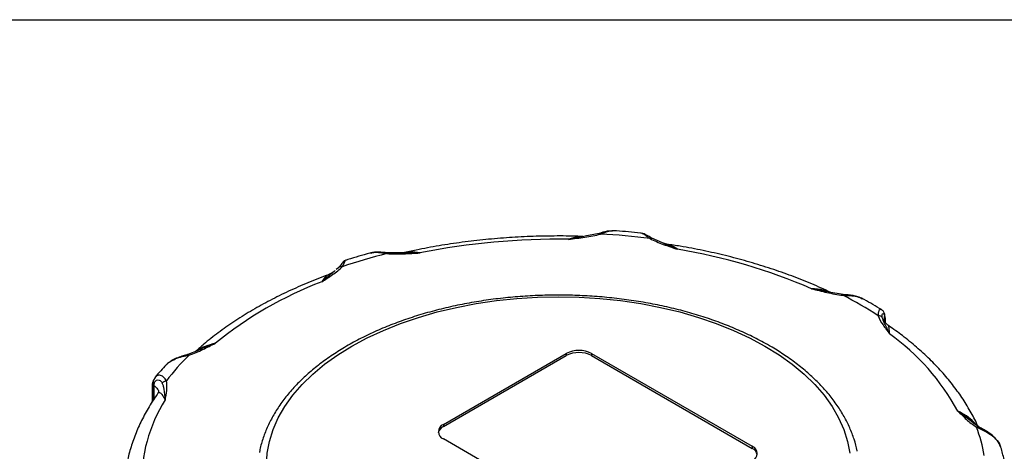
# Model space of a CAD drawing. Header units: inches. Extents: x 0 to 33, y 0 to 25.5.
# Tile 17 of 18: x 25.6 to 30, y 23.6 to 25.5. Entities that reach past the tile are written whole.
import ezdxf

# ---------------------------------------------------------------- set-up
doc = ezdxf.new("R2010")
doc.units = ezdxf.units.IN
doc.header["$LTSCALE"] = 3
doc.header["$MEASUREMENT"] = 0
doc.linetypes.add('SLD-Solid', pattern=[0])
doc.layers.add('SLD-DEFPOINTS', color=7, linetype='Continuous')

# ---------------------------------------------------------------- blocks, each defined once
blk = doc.blocks.new('Block2')
at = {"color": 7, "linetype": 'SLD-Solid', "lineweight": 18}
blk.add_line((33.0003, 25.5003), (0.0003, 25.5003), dxfattribs=at)

msp = doc.modelspace()

# ---------------------------------------------------------------- linework, layer by layer
at = {"color": 7, "linetype": 'SLD-Solid'}
msp.add_line((0.0003, 25.5003), (33.0003, 25.5003), dxfattribs=at)
for p, q in [((28.2364, 24.5687), (28.2316, 24.5681)), ((28.1061, 24.5425), (28.1049, 24.5434)), ((28.1768, 24.5567), (28.1131, 24.5439)), ((28.3656, 24.5557), (28.3667, 24.5557)), ((28.4559, 24.5146), (28.4095, 24.5354)), ((28.4741, 24.5098), (28.4605, 24.5131)), ((27.1689, 24.4695), (27.1722, 24.4704)), ((27.3099, 24.4703), (27.2402, 24.4711)), ((27.0253, 24.4048), (27.0157, 24.3968)), ((29.1836, 24.2994), (29.1141, 24.3125)), ((29.2541, 24.287), (29.1911, 24.2978)), ((29.4328, 24.1701), (29.4369, 24.1808)), ((29.4369, 24.1669), (29.4369, 24.1808)), ((29.4392, 24.1684), (29.4392, 24.1638)), ((29.4404, 24.1623), (29.4404, 24.1723)), ((26.4061, 24.0402), (26.3604, 24.0224)), ((27.4884, 23.7134), (28.0312, 24.0268)), ((27.4884, 23.7037), (28.0312, 24.0171)), ((28.0312, 24.0268), (28.0312, 24.0171)), ((28.1426, 24.0268), (28.8525, 23.617)), ((28.1426, 24.0268), (28.1426, 24.0171)), ((28.1426, 24.0171), (28.8525, 23.6073)), ((26.2742, 23.9847), (26.2695, 23.9814)), ((26.2161, 23.9204), (26.2078, 23.908)), ((26.2179, 23.9213), (26.2153, 23.9186)), ((26.2022, 23.8798), (26.2022, 23.8115)), ((26.2064, 23.8183), (26.2064, 23.8729)), ((26.2106, 23.8858), (26.2106, 23.8252)), ((27.4884, 23.7134), (27.4884, 23.7037)), ((29.8527, 23.7024), (29.8296, 23.7185)), ((28.1982, 23.2393), (27.4884, 23.6491)), ((28.8525, 23.617), (28.8525, 23.6073)), ((29.949, 23.6144), (29.942, 23.6295)), ((29.9436, 23.6272), (29.9487, 23.6143))]:
    msp.add_line(p, q)
at = {"flags": 128}
for points in [[(27.0847, 24.0589), (27.1521, 24.0951), (27.2237, 24.1285), (27.2993, 24.1588), (27.3785, 24.1859), (27.4608, 24.2097), (27.5458, 24.23), (27.6332, 24.2468), (27.7223, 24.2599), (27.8129, 24.2693), (27.9044, 24.275), (27.9964, 24.2769), (28.0884, 24.275), (28.1799, 24.2693), (28.2705, 24.2599), (28.3597, 24.2468), (28.447, 24.23), (28.532, 24.2097), (28.6143, 24.1859), (28.6935, 24.1588), (28.7691, 24.1285), (28.8408, 24.0951), (28.9081, 24.0589), (28.9709, 24.02), (29.0286, 23.9787), (29.0811, 23.935), (29.1281, 23.8893), (29.1693, 23.8418), (29.2045, 23.7927), (29.2336, 23.7423), (29.2563, 23.6908), (29.2727, 23.6385), (29.2825, 23.5857)], [(27.0847, 23.0063), (27.022, 23.0452), (26.9642, 23.0865), (26.9117, 23.1302), (26.8648, 23.1759), (26.8236, 23.2234), (26.7883, 23.2725), (26.7593, 23.3229), (26.7365, 23.3744), (26.7202, 23.4267), (26.7103, 23.4795), (26.707, 23.5326), (26.7103, 23.5857), (26.7202, 23.6385), (26.7365, 23.6908), (26.7593, 23.7423), (26.7883, 23.7927), (26.8236, 23.8418), (26.8648, 23.8893), (26.9117, 23.935), (26.9642, 23.9787), (27.022, 24.02), (27.0847, 24.0589)]]:
    msp.add_lwpolyline(points, dxfattribs=at)
for centre, radius, start, end in [((27.993, 21.4401), 3.0908, 89.1079, 101.3405), ((28.0011, 21.3675), 3.1916, 82.8041, 86.7475), ((28.1071, 21.9817), 2.539, 66.633, 80.5853), ((27.879, 21.9262), 2.6209, 104.1423, 108.6394), ((27.5697, 22.7291), 1.7283, 110.9725, 129.0222), ((28.4411, 22.698), 1.781, 57.0932, 62.9121), ((28.8546, 23.2765), 1.0322, 28.6832, 54.1814), ((27.1062, 23.2648), 1.0574, 134.4482, 142.6873), ((28.0869, 23.9193), 0.121, 62.6097, 117.3903), ((28.0869, 23.9097), 0.121, 62.6097, 117.3903), ((26.8255, 23.4625), 0.6694, 147.6046, 181.7111), ((27.5061, 23.6661), 0.0416, 115.1754, 165.582), ((27.5006, 23.6812), 0.0344, 110.7834, 249.2166), ((29.2092, 23.4602), 0.6777, 9.7993, 20.885), ((28.8403, 23.5848), 0.0344, 290.7834, 69.2166), ((28.8347, 23.5696), 0.0416, 14.418, 64.8246)]:
    msp.add_arc(centre, radius, start, end)
for points, knots in [([(28.224, 24.5672), (28.2188, 24.5668), (28.2054, 24.5657), (28.1879, 24.5602), (28.1771, 24.5569)], [0, 0, 0, 0, 0.3816988, 1, 1, 1, 1]), ([(28.1822, 24.5539), (28.1907, 24.5571), (28.2082, 24.5635), (28.2261, 24.5695), (28.2335, 24.568), (28.2356, 24.5676)], [0, 0, 0, 0, 0.406222, 0.830103, 1, 1, 1, 1]), ([(28.3657, 24.5568), (28.3634, 24.5571), (28.326, 24.5615), (28.2826, 24.5656), (28.2413, 24.5683), (28.2356, 24.5686)], [0, 0, 0, 0, 0.053149, 0.869331, 1, 1, 1, 1]), ([(28.1041, 24.5434), (28.1014, 24.5435), (28.0636, 24.545), (27.9904, 24.5457), (27.8849, 24.544), (27.7797, 24.5386), (27.6751, 24.5299), (27.5715, 24.5179), (27.4692, 24.5024), (27.3816, 24.4865), (27.3292, 24.4746), (27.3095, 24.4701)], [0, 0, 0, 0, 0.010099, 0.140324, 0.27056, 0.400803, 0.531061, 0.661345, 0.791664, 0.922028, 1, 1, 1, 1]), ([(28.0412, 24.5305), (28.0651, 24.5336), (28.089, 24.5365), (28.1365, 24.5436), (28.1602, 24.5477), (28.1822, 24.5539)], [0, 0, 0, 0, 0.5, 0.5, 1, 1, 1, 1]), ([(28.11, 24.5434), (28.0876, 24.5399), (28.0646, 24.5359), (28.0416, 24.5306), (28.0414, 24.5306), (28.0412, 24.5305)], [-0.0017264, -0.0017264, -0.0017264, -0.0017264, 0.1831292, 0.1831292, 0.1848556, 0.1848556, 0.1848556, 0.1848556]), ([(28.1041, 24.5424), (28.0977, 24.5426), (28.0779, 24.5434), (28.056, 24.5357), (28.0412, 24.5305)], [0, 0, 0, 0, 0.323424, 1, 1, 1, 1]), ([(28.1768, 24.5566), (28.177, 24.5567), (28.1778, 24.5572), (28.1797, 24.5565), (28.1813, 24.5548), (28.1822, 24.5539)], [0, 0, 0, 0, 0.144314, 0.572159, 1, 1, 1, 1]), ([(28.4095, 24.5355), (28.401, 24.5403), (28.3879, 24.5478), (28.3739, 24.5549), (28.368, 24.5563), (28.365, 24.557)], [0, 0, 0, 0, 0.474479, 0.730332, 1, 1, 1, 1]), ([(28.3667, 24.5557), (28.3676, 24.5558), (28.3711, 24.5561), (28.3819, 24.5475), (28.3947, 24.5384), (28.4009, 24.534)], [0, 0, 0, 0, 0.129943, 0.57421, 1, 1, 1, 1]), ([(28.4009, 24.534), (28.4022, 24.5346), (28.4049, 24.5359), (28.4079, 24.5362), (28.4092, 24.5354), (28.4096, 24.5352)], [0, 0, 0, 0, 0.417582, 0.834758, 1, 1, 1, 1]), ([(28.4009, 24.534), (28.4185, 24.5241), (28.4387, 24.5159), (28.4801, 24.5007), (28.5014, 24.4937), (28.5224, 24.4865)], [0, 0, 0, 0, 0.5, 0.5, 1, 1, 1, 1]), ([(28.5224, 24.4865), (28.503, 24.495), (28.4792, 24.5054), (28.4573, 24.5142), (28.4533, 24.5158)], [0, 0, 0, 0, 0.816446, 1, 1, 1, 1]), ([(28.5224, 24.4865), (28.5114, 24.4941), (28.4949, 24.5054), (28.4801, 24.5077), (28.4751, 24.5085)], [0, 0, 0, 0, 0.668684, 1, 1, 1, 1]), ([(29.2034, 24.2937), (29.1986, 24.296), (29.1663, 24.3117), (29.1043, 24.3387), (29.0161, 24.3734), (28.9248, 24.4051), (28.8307, 24.4337), (28.7342, 24.4592), (28.6354, 24.4814), (28.549, 24.4982), (28.495, 24.5062), (28.4752, 24.5091)], [0, 0, 0, 0, 0.023123, 0.152212, 0.28124, 0.410201, 0.539094, 0.66792, 0.796683, 0.925391, 1, 1, 1, 1]), ([(27.0492, 24.4332), (27.0487, 24.4334), (27.0477, 24.4338), (27.0432, 24.4264), (27.0345, 24.4156), (27.0289, 24.4086)], [0, 0, 0, 0, 0.238269, 0.504477, 1, 1, 1, 1]), ([(27.0413, 24.4096), (27.0447, 24.415), (27.0515, 24.426), (27.0549, 24.4365), (27.0548, 24.4362), (27.0548, 24.436)], [0, 0, 0, 0, 0.37476, 0.765819, 1, 1, 1, 1]), ([(27.0551, 24.4374), (27.0534, 24.4366), (27.0499, 24.4352), (27.0473, 24.4324), (27.046, 24.431)], [0, 0, 0, 0, 0.50043, 1, 1, 1, 1]), ([(27.1686, 24.4707), (27.167, 24.4703), (27.1325, 24.4612), (27.0944, 24.4501), (27.0587, 24.4384), (27.0545, 24.437)], [0, 0, 0, 0, 0.0413661, 0.8862003, 1, 1, 1, 1]), ([(27.2402, 24.4712), (27.2276, 24.4723), (27.2084, 24.474), (27.1842, 24.4738), (27.1732, 24.4716), (27.1675, 24.4704)], [0, 0, 0, 0, 0.475072, 0.73094, 1, 1, 1, 1]), ([(27.1722, 24.4704), (27.1751, 24.4713), (27.1852, 24.4744), (27.2082, 24.472), (27.2286, 24.4691), (27.2386, 24.4677)], [0, 0, 0, 0, 0.170286, 0.593953, 1, 1, 1, 1]), ([(27.2386, 24.4677), (27.2389, 24.4686), (27.2394, 24.4705), (27.2399, 24.4714), (27.2402, 24.4712), (27.2402, 24.4712)], [0, 0, 0, 0, 0.484083, 0.967696, 1, 1, 1, 1]), ([(27.2386, 24.4677), (27.2628, 24.4657), (27.2876, 24.4659), (27.3365, 24.4676), (27.3609, 24.4692), (27.3853, 24.4705)], [0, 0, 0, 0, 0.5, 0.5, 1, 1, 1, 1]), ([(27.3853, 24.4705), (27.385, 24.4705), (27.3848, 24.4706), (27.3601, 24.4714), (27.3355, 24.4712), (27.3114, 24.4704)], [-0.3731658, -0.3731658, -0.3731658, -0.3731658, -0.3714421, -0.3714421, -0.1865829, -0.1865829, -0.1865829, -0.1865829]), ([(27.3853, 24.4705), (27.3695, 24.4727), (27.3456, 24.476), (27.3238, 24.4718), (27.3163, 24.4704)], [0, 0, 0, 0, 0.656516, 1, 1, 1, 1]), ([(26.9511, 24.3428), (26.9673, 24.3534), (26.9838, 24.3639), (27.015, 24.3857), (27.0298, 24.3971), (27.0413, 24.4096)], [0, 0, 0, 0, 0.5, 0.5, 1, 1, 1, 1]), ([(27.0107, 24.3927), (27.0042, 24.3873), (26.9859, 24.3721), (26.9647, 24.3543), (26.9511, 24.3428)], [0, 0, 0, 0, 0.357379, 1, 1, 1, 1]), ([(27.0111, 24.3922), (27.0067, 24.3887), (26.9976, 24.3815), (26.9862, 24.3765), (26.9803, 24.374)], [0, 0, 0, 0, 0.4834711, 1, 1, 1, 1]), ([(27.0253, 24.4048), (27.026, 24.406), (27.027, 24.4075), (27.0287, 24.4083), (27.029, 24.4085)], [0, 0, 0, 0, 0.774666, 1, 1, 1, 1]), ([(27.029, 24.4085), (27.0299, 24.409), (27.0319, 24.4103), (27.0362, 24.4108), (27.0396, 24.41), (27.0413, 24.4096)], [0, 0, 0, 0, 0.261616, 0.63081, 1, 1, 1, 1]), ([(26.98, 24.3738), (26.9757, 24.3722), (26.9412, 24.3598), (26.8787, 24.3345), (26.794, 24.2968), (26.713, 24.2561), (26.6358, 24.2128), (26.5627, 24.1669), (26.494, 24.1184), (26.4379, 24.0748), (26.4068, 24.0465), (26.3952, 24.036)], [0, 0, 0, 0, 0.0184902, 0.147518, 0.2766368, 0.4058404, 0.5351213, 0.664464, 0.7938428, 0.9232026, 1, 1, 1, 1]), ([(26.9801, 24.3734), (26.9765, 24.3715), (26.9674, 24.3667), (26.9572, 24.3518), (26.9511, 24.3428)], [0, 0, 0, 0, 0.396405, 1, 1, 1, 1]), ([(29.1141, 24.3125), (29.1366, 24.3068), (29.1589, 24.301), (29.2046, 24.2907), (29.228, 24.286), (29.2521, 24.2836)], [0, 0, 0, 0, 0.5, 0.5, 1, 1, 1, 1]), ([(29.1915, 24.2978), (29.1833, 24.3009), (29.1588, 24.3101), (29.1319, 24.3115), (29.1141, 24.3125)], [0, 0, 0, 0, 0.337935, 1, 1, 1, 1]), ([(28.9278, 24.0609), (28.9166, 24.0672), (28.8842, 24.0855), (28.8276, 24.1138), (28.757, 24.1448), (28.6831, 24.1729), (28.6061, 24.1981), (28.5266, 24.2202), (28.4448, 24.2392), (28.361, 24.2549), (28.2757, 24.2674), (28.1892, 24.2765), (28.1018, 24.2823), (28.014, 24.2846), (27.9261, 24.2836), (27.8385, 24.2792), (27.7516, 24.2714), (27.6658, 24.2603), (27.5814, 24.2459), (27.4987, 24.2282), (27.4182, 24.2073), (27.3402, 24.1834), (27.2651, 24.1564), (27.1931, 24.1266), (27.1245, 24.0939), (27.0597, 24.0586), (26.999, 24.0208), (26.9427, 23.9805), (26.8909, 23.9381), (26.844, 23.8936), (26.8022, 23.8472), (26.7658, 23.7993), (26.7349, 23.7499), (26.7095, 23.6994), (26.6905, 23.648), (26.6795, 23.6111), (26.6767, 23.5913), (26.6764, 23.589)], [0, 0, 0, 0, 0.015725, 0.045517, 0.0753, 0.105073, 0.134831, 0.164577, 0.19431, 0.224031, 0.253743, 0.283448, 0.313148, 0.342844, 0.37254, 0.402237, 0.431937, 0.461642, 0.491355, 0.521078, 0.550813, 0.580562, 0.610327, 0.640109, 0.669909, 0.699726, 0.729557, 0.759398, 0.789235, 0.819054, 0.848833, 0.878544, 0.90816, 0.937648, 0.96699, 0.996176, 1, 1, 1, 1]), ([(29.2541, 24.2869), (29.2541, 24.287), (29.2538, 24.2873), (29.2531, 24.2863), (29.2524, 24.2845), (29.2521, 24.2836)], [0, 0, 0, 0, 0.087456, 0.54373, 1, 1, 1, 1]), ([(29.2521, 24.2836), (29.2628, 24.2831), (29.2843, 24.2823), (29.3149, 24.2791), (29.3306, 24.2719), (29.3381, 24.2685)], [0, 0, 0, 0, 0.340619, 0.686467, 1, 1, 1, 1]), ([(29.3397, 24.268), (29.333, 24.2712), (29.3201, 24.2774), (29.2909, 24.2836), (29.2685, 24.2857), (29.254, 24.2871)], [0, 0, 0, 0, 0.269802, 0.525495, 1, 1, 1, 1]), ([(29.4232, 24.22), (29.3981, 24.2352), (29.3704, 24.2519), (29.341, 24.2675), (29.3383, 24.2689)], [0, 0, 0, 0, 0.909456, 1, 1, 1, 1]), ([(29.4233, 24.2199), (29.4204, 24.2205), (29.4147, 24.2219), (29.4083, 24.2107), (29.4086, 24.1989), (29.4087, 24.1932)], [0, 0, 0, 0, 0.340995, 0.677507, 1, 1, 1, 1]), ([(29.4371, 24.1998), (29.4354, 24.2041), (29.432, 24.213), (29.4262, 24.2176), (29.4233, 24.22)], [0, 0, 0, 0, 0.490538, 1, 1, 1, 1]), ([(29.4087, 24.1932), (29.4129, 24.1793), (29.4209, 24.1658), (29.4389, 24.1394), (29.449, 24.1265), (29.4587, 24.1135)], [0, 0, 0, 0, 0.5, 0.5, 1, 1, 1, 1]), ([(29.4265, 24.1852), (29.4247, 24.1923), (29.4251, 24.2026), (29.4314, 24.2037), (29.4353, 24.196), (29.4367, 24.1901)], [-0.2904801, -0.2904801, -0.2904801, -0.2904801, -0.1659886, -0.0829943, 0, 0, 0, 0]), ([(29.4587, 24.1135), (29.4587, 24.1137), (29.4586, 24.1138), (29.4511, 24.1305), (29.4409, 24.1506), (29.4306, 24.1726), (29.4276, 24.181), (29.4265, 24.1852)], [-0.3731658, -0.3731658, -0.3731658, -0.3731658, -0.3714421, -0.3714421, -0.1485768, -0.0742884, 0, 0, 0, 0]), ([(29.4553, 24.1488), (29.4501, 24.1531), (29.4396, 24.1616), (29.4328, 24.1728), (29.432, 24.1728), (29.4316, 24.1729)], [0, 0, 0, 0, 0.35554, 0.71736, 1, 1, 1, 1]), ([(29.4367, 24.1901), (29.4372, 24.1918), (29.4381, 24.195), (29.4374, 24.1982), (29.4371, 24.1998)], [0, 0, 0, 0, 0.501951, 1, 1, 1, 1]), ([(29.4403, 24.1735), (29.4402, 24.1785), (29.4398, 24.1886), (29.438, 24.196), (29.4371, 24.1998)], [0, 0, 0, 0, 0.4972547, 1, 1, 1, 1]), ([(29.4392, 24.1684), (29.4398, 24.1695), (29.4406, 24.1711), (29.4403, 24.1728), (29.4402, 24.1735)], [0, 0, 0, 0, 0.6188739, 1, 1, 1, 1]), ([(29.4587, 24.1135), (29.458, 24.1227), (29.4569, 24.1388), (29.4556, 24.1489), (29.4553, 24.1484), (29.4553, 24.1483)], [0, 0, 0, 0, 0.4971243, 0.8778157, 1, 1, 1, 1]), ([(29.8487, 23.7052), (29.8478, 23.7073), (29.838, 23.73), (29.8155, 23.7725), (29.779, 23.8319), (29.7368, 23.89), (29.6893, 23.9466), (29.6365, 24.0016), (29.5785, 24.0546), (29.5185, 24.1038), (29.4756, 24.1343), (29.4555, 24.1486)], [0, 0, 0, 0, 0.013014, 0.136401, 0.26025, 0.384769, 0.509891, 0.635523, 0.761555, 0.887879, 1, 1, 1, 1]), ([(26.3658, 24.0197), (26.3874, 24.0263), (26.4072, 24.0349), (26.445, 24.0529), (26.4632, 24.0624), (26.4815, 24.0717)], [0, 0, 0, 0, 0.5, 0.5, 1, 1, 1, 1]), ([(26.4815, 24.0717), (26.4665, 24.0676), (26.4376, 24.0597), (26.4084, 24.0461), (26.3968, 24.0367), (26.3966, 24.0365)], [0, 0, 0, 0, 0.516106, 0.992742, 1, 1, 1, 1]), ([(26.4815, 24.0717), (26.4609, 24.0635), (26.4349, 24.053), (26.4079, 24.0412), (26.4023, 24.0387)], [0, 0, 0, 0, 0.793339, 1, 1, 1, 1]), ([(29.3154, 23.5955), (29.3154, 23.5957), (29.3128, 23.6133), (29.3023, 23.6478), (29.2836, 23.6987), (29.2586, 23.7487), (29.2282, 23.7976), (29.1923, 23.8452), (29.1511, 23.8912), (29.1047, 23.9356), (29.0535, 23.978), (28.9985, 24.0176), (28.9556, 24.0447), (28.9318, 24.0585), (28.9278, 24.0609)], [0, 0, 0, 0, 0.001428, 0.098217, 0.195306, 0.292821, 0.390821, 0.489294, 0.588181, 0.687394, 0.78684, 0.886434, 0.980973, 1, 1, 1, 1]), ([(26.2784, 23.9881), (26.2868, 23.9932), (26.304, 24.0037), (26.3355, 24.0128), (26.3558, 24.0174), (26.3658, 24.0197)], [0, 0, 0, 0, 0.3274561, 0.6708797, 1, 1, 1, 1]), ([(26.3603, 24.0225), (26.3532, 24.0204), (26.3386, 24.0161), (26.3148, 24.0081), (26.2936, 23.9993), (26.283, 23.9912), (26.279, 23.9881)], [0, 0, 0, 0, 0.260251, 0.534685, 0.826257, 1, 1, 1, 1]), ([(26.3658, 24.0197), (26.3642, 24.0213), (26.3615, 24.0231), (26.3594, 24.0223), (26.3587, 24.0216)], [0.25, 0.25, 0.25, 0.25, 0.6785714, 1, 1, 1, 1]), ([(26.2653, 23.9772), (26.2484, 23.9591), (26.2306, 23.9402), (26.215, 23.9204), (26.2143, 23.9195)], [0, 0, 0, 0, 0.954103, 1, 1, 1, 1]), ([(26.2664, 23.9763), (26.2691, 23.9803), (26.2722, 23.9849), (26.2777, 23.9877), (26.2784, 23.9881)], [0, 0, 0, 0, 0.869748, 1, 1, 1, 1]), ([(26.2652, 23.9058), (26.2621, 23.9113), (26.2556, 23.9226), (26.2401, 23.9307), (26.2256, 23.9308), (26.2197, 23.9235), (26.2179, 23.9213)], [0, 0, 0, 0, 0.278266, 0.568629, 0.866911, 1, 1, 1, 1]), ([(26.2077, 23.908), (26.2061, 23.9038), (26.2029, 23.8954), (26.2025, 23.8846), (26.2022, 23.8793)], [0, 0, 0, 0, 0.503329, 1, 1, 1, 1]), ([(26.2024, 23.8793), (26.2023, 23.8791), (26.2022, 23.8778), (26.2034, 23.8755), (26.2054, 23.8737), (26.2064, 23.8729)], [0, 0, 0, 0, 0.093871, 0.546936, 1, 1, 1, 1]), ([(26.2079, 23.9079), (26.2077, 23.9068), (26.2072, 23.9042), (26.2082, 23.8997), (26.21, 23.8967), (26.2109, 23.8952)], [0, 0, 0, 0, 0.272004, 0.635836, 1, 1, 1, 1]), ([(26.2106, 23.8858), (26.2153, 23.8816), (26.2248, 23.8733), (26.2309, 23.8621), (26.2307, 23.8558), (26.2306, 23.8545)], [0, 0, 0, 0, 0.441339, 0.882677, 1, 1, 1, 1]), ([(26.2109, 23.8952), (26.2134, 23.9014), (26.2208, 23.9102), (26.2362, 23.911), (26.2444, 23.9015), (26.2473, 23.8945)], [0, 0, 0, 0, 0.0829943, 0.1659886, 0.2904801, 0.2904801, 0.2904801, 0.2904801]), ([(26.2473, 23.8945), (26.2486, 23.8971), (26.2533, 23.9026), (26.2609, 23.9054), (26.2652, 23.9058)], [0, 0, 0, 0, 0.428571, 1, 1, 1, 1]), ([(26.2473, 23.8945), (26.2491, 23.8904), (26.2518, 23.8819), (26.2564, 23.8594), (26.2584, 23.8386), (26.2603, 23.8214), (26.2603, 23.8212), (26.2603, 23.8211)], [-0.0017264, -0.0017264, -0.0017264, -0.0017264, 0.072561, 0.1468485, 0.3697109, 0.3697109, 0.3714374, 0.3714374, 0.3714374, 0.3714374]), ([(26.2603, 23.8211), (26.2626, 23.8352), (26.2653, 23.8492), (26.2683, 23.8775), (26.2687, 23.8918), (26.2652, 23.9058)], [0, 0, 0, 0, 0.5, 0.5, 1, 1, 1, 1]), ([(26.2282, 23.8509), (26.223, 23.8436), (26.2041, 23.8167), (26.1753, 23.769), (26.1441, 23.7078), (26.1188, 23.6455), (26.0993, 23.5826), (26.0859, 23.5193), (26.0785, 23.4636), (26.0781, 23.429), (26.0779, 23.4157)], [0, 0, 0, 0, 0.054136, 0.198855, 0.343008, 0.486351, 0.628857, 0.770575, 0.911632, 1, 1, 1, 1]), ([(26.2312, 23.8549), (26.2312, 23.8551), (26.2311, 23.8568), (26.2295, 23.8537), (26.228, 23.8508)], [0, 0, 0, 0, 0.068937, 1, 1, 1, 1]), ([(26.2284, 23.8507), (26.2291, 23.8518), (26.2311, 23.8548), (26.2371, 23.8543), (26.247, 23.8458), (26.2555, 23.8301), (26.2603, 23.8211)], [0, 0, 0, 0, 0.090592, 0.261641, 0.580951, 1, 1, 1, 1]), ([(29.7602, 23.772), (29.7726, 23.7598), (29.7848, 23.7475), (29.8112, 23.7236), (29.8253, 23.7119), (29.8424, 23.7018)], [0, 0, 0, 0, 0.5, 0.5, 1, 1, 1, 1]), ([(29.8373, 23.7132), (29.8272, 23.7209), (29.8004, 23.7417), (29.7756, 23.7603), (29.7602, 23.772)], [0, 0, 0, 0, 0.3745222, 1, 1, 1, 1]), ([(29.8426, 23.7094), (29.8387, 23.714), (29.8254, 23.7301), (29.797, 23.7528), (29.7728, 23.7654), (29.7602, 23.772)], [0, 0, 0, 0, 0.161953, 0.564111, 1, 1, 1, 1]), ([(29.8516, 23.7028), (29.8512, 23.7031), (29.8497, 23.7039), (29.8465, 23.7036), (29.8438, 23.7024), (29.8424, 23.7018)], [0, 0, 0, 0, 0.192131, 0.596067, 1, 1, 1, 1]), ([(29.8424, 23.7018), (29.8559, 23.6953), (29.8829, 23.6836), (29.9214, 23.6578), (29.938, 23.6379), (29.9436, 23.6272)], [0, 0, 0, 0, 0.1244915, 0.2074858, 0.2904801, 0.2904801, 0.2904801, 0.2904801]), ([(29.9419, 23.6295), (29.9362, 23.6382), (29.925, 23.6552), (29.8994, 23.6751), (29.8738, 23.6906), (29.8588, 23.699), (29.8514, 23.7031)], [0, 0, 0, 0, 0.267939, 0.524137, 0.767577, 1, 1, 1, 1]), ([(29.9436, 23.6272), (29.9434, 23.628), (29.9431, 23.6289), (29.942, 23.6294), (29.9419, 23.6294)], [0, 0, 0, 0, 0.854795, 1, 1, 1, 1]), ([(29.964, 23.5587), (29.96, 23.5764), (29.9557, 23.5951), (29.9493, 23.6134), (29.9489, 23.6144)], [0, 0, 0, 0, 0.943663, 1, 1, 1, 1])]:
    msp.add_open_spline(points, degree=3, knots=knots)
for points in [[(29.4265, 24.1852), (29.4236, 24.1907), (29.4162, 24.1939), (29.4087, 24.1932)], [(29.4369, 24.1808), (29.4369, 24.184), (29.4368, 24.1871), (29.4367, 24.1901)], [(29.4367, 24.1901), (29.4384, 24.1848), (29.4392, 24.1773), (29.4392, 24.1684)], [(26.2064, 23.8729), (26.2064, 23.8817), (26.208, 23.8894), (26.2109, 23.8952)], [(26.2109, 23.8952), (26.2107, 23.8921), (26.2106, 23.889), (26.2106, 23.8858)]]:
    msp.add_open_spline(points, degree=3)

# ---------------------------------------------------------------- block references
at = {"layer": 'SLD-DEFPOINTS'}
msp.add_blockref('Block2', (0, 0), dxfattribs=at)

doc.saveas('drawing.dxf')
